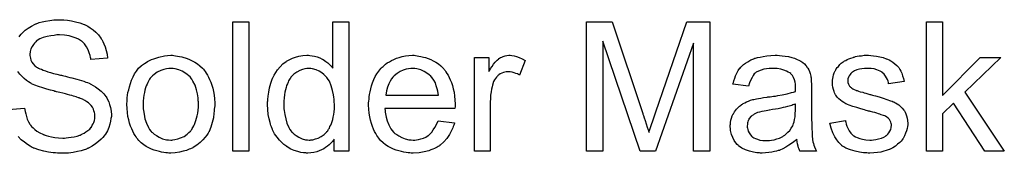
# Model space of a CAD drawing. Extents: x -1.7 to 9, y -2.8 to 5.2.
# Tile 193 of 227: x 5.6297 to 6.2394, y 2.2984 to 2.3813. Entities that reach past the tile are written whole.
import ezdxf

# ---------------------------------------------------------------- set-up
doc = ezdxf.new("R2010")
doc.units = 0
doc.layers.add('qfn32-50-23-b_document', color=1, linetype='CONTINUOUS')

msp = doc.modelspace()

# ---------------------------------------------------------------- linework, layer by layer
at = {"layer": 'qfn32-50-23-b_document', "color": 1}
for points in [[(5.656228, 2.381144), (5.657038, 2.381144), (5.659236, 2.380913), (5.661666, 2.380566), (5.664211, 2.379987), (5.666988, 2.379293), (5.669533, 2.378367), (5.669649, 2.378367), (5.669881, 2.378251), (5.670228, 2.37802), (5.67069, 2.377789), (5.671847, 2.37721), (5.673351, 2.376169), (5.675087, 2.375012), (5.676823, 2.373508), (5.678442, 2.371772), (5.679946, 2.369805), (5.679946, 2.36969), (5.680062, 2.369574), (5.680293, 2.369227), (5.680525, 2.36888), (5.681103, 2.367723), (5.681798, 2.366219), (5.682608, 2.364367), (5.683186, 2.362169), (5.683765, 2.359855), (5.683996, 2.35731), (5.673814, 2.3565), (5.673814, 2.356616), (5.673814, 2.356847), (5.673699, 2.357194), (5.673583, 2.357773), (5.673236, 2.359045), (5.672773, 2.360781), (5.672079, 2.362632), (5.671038, 2.364483), (5.669765, 2.366219), (5.668145, 2.367838), (5.667914, 2.367954), (5.667335, 2.368417), (5.666178, 2.369111), (5.664674, 2.369805), (5.662707, 2.3705), (5.660393, 2.371194), (5.657501, 2.371657), (5.654261, 2.371772), (5.652641, 2.371772), (5.651947, 2.371657), (5.651021, 2.371541), (5.648939, 2.371309), (5.646625, 2.370847), (5.644311, 2.370268), (5.642113, 2.369343), (5.641187, 2.368764), (5.640261, 2.368186), (5.64003, 2.36807), (5.639567, 2.367607), (5.638873, 2.366797), (5.638179, 2.365872), (5.637369, 2.364599), (5.636675, 2.363211), (5.636212, 2.361591), (5.63598, 2.35974), (5.63598, 2.359508), (5.63598, 2.359045), (5.636096, 2.358235), (5.636328, 2.35731), (5.636675, 2.356153), (5.637253, 2.354996), (5.637947, 2.353839), (5.638989, 2.352682), (5.639104, 2.352566), (5.639683, 2.352219), (5.640146, 2.351872), (5.640608, 2.35164), (5.641303, 2.351293), (5.642113, 2.350831), (5.643154, 2.350483), (5.644311, 2.350021), (5.645583, 2.349558), (5.647088, 2.348979), (5.648707, 2.348517), (5.650559, 2.347938), (5.652641, 2.347475), (5.654955, 2.346897), (5.655071, 2.346897), (5.655534, 2.346781), (5.656228, 2.346665), (5.657038, 2.346434), (5.658079, 2.346203), (5.659352, 2.345856), (5.660624, 2.345508), (5.662013, 2.345161), (5.665021, 2.344351), (5.667914, 2.343541), (5.669302, 2.343079), (5.670575, 2.342616), (5.671732, 2.342269), (5.672657, 2.341806), (5.672773, 2.341806), (5.673004, 2.34169), (5.673351, 2.341459), (5.673814, 2.341227), (5.675087, 2.340533), (5.676591, 2.339608), (5.678327, 2.338335), (5.680062, 2.336947), (5.681682, 2.335327), (5.68307, 2.333591), (5.683186, 2.33336), (5.683649, 2.332781), (5.684112, 2.33174), (5.684806, 2.330352), (5.685384, 2.328732), (5.685963, 2.326765), (5.68631, 2.324567), (5.686426, 2.322253), (5.686426, 2.322137), (5.686426, 2.322021), (5.686426, 2.321674), (5.686426, 2.321211), (5.686194, 2.319939), (5.685963, 2.318319), (5.6855, 2.316468), (5.684922, 2.314501), (5.683996, 2.312418), (5.682723, 2.31022), (5.682723, 2.310104), (5.682608, 2.309988), (5.682029, 2.309294), (5.681219, 2.308253), (5.680062, 2.307096), (5.678558, 2.305708), (5.676707, 2.304204), (5.674624, 2.302815), (5.672194, 2.301542), (5.672079, 2.301542), (5.671847, 2.301427), (5.6715, 2.301311), (5.671038, 2.30108), (5.670343, 2.300848), (5.669533, 2.300501), (5.667682, 2.300038), (5.665484, 2.29946), (5.662823, 2.298881), (5.65993, 2.298534), (5.656806, 2.298419), (5.654955, 2.298419), (5.65403, 2.298534), (5.652988, 2.298534), (5.651831, 2.29865), (5.650443, 2.298766), (5.64755, 2.299228), (5.644542, 2.299691), (5.641534, 2.300501), (5.638641, 2.301542), (5.638526, 2.301542), (5.638294, 2.301658), (5.637947, 2.30189), (5.637484, 2.302121), (5.636096, 2.302815), (5.634476, 2.303856), (5.632625, 2.305245), (5.630658, 2.306865), (5.628807, 2.308831)], [(5.62927, 2.370615), (5.629848, 2.371309), (5.630658, 2.372235), (5.631699, 2.373392), (5.633088, 2.374665), (5.634823, 2.376053), (5.636906, 2.377326), (5.63922, 2.378483), (5.639336, 2.378483), (5.639567, 2.378599), (5.639914, 2.378714), (5.640377, 2.378946), (5.640956, 2.379177), (5.641765, 2.379409), (5.643501, 2.379871), (5.645699, 2.380334), (5.648245, 2.380797), (5.650906, 2.381144), (5.653914, 2.38126), (5.655418, 2.38126), (5.656228, 2.381144)], [(5.771581, 2.299807), (5.761746, 2.299807), (5.761746, 2.379871), (5.771581, 2.379871), (5.771581, 2.299807)], [(5.83348, 2.299807), (5.82434, 2.299807), (5.82434, 2.307096), (5.824224, 2.30698), (5.824109, 2.306749), (5.823761, 2.306286), (5.823299, 2.305708), (5.82272, 2.305129), (5.822026, 2.304435), (5.821216, 2.303625), (5.820175, 2.302815), (5.819133, 2.302005), (5.817976, 2.301195), (5.816588, 2.300501), (5.815084, 2.299923), (5.81358, 2.299344), (5.811844, 2.298881), (5.809993, 2.29865), (5.808026, 2.298534), (5.807332, 2.298534), (5.806869, 2.29865), (5.805481, 2.298766), (5.803861, 2.298997), (5.801894, 2.29946), (5.799696, 2.300154), (5.797498, 2.30108), (5.795299, 2.302352), (5.795184, 2.302352), (5.795068, 2.302584), (5.794374, 2.303046), (5.793332, 2.303972), (5.79206, 2.305129), (5.790556, 2.306633), (5.789051, 2.308484), (5.787547, 2.310567), (5.786275, 2.312997), (5.786275, 2.313112), (5.786159, 2.313344), (5.786043, 2.313691), (5.785812, 2.314154), (5.785581, 2.314848), (5.785233, 2.315658), (5.785002, 2.316468), (5.784771, 2.317509), (5.784192, 2.319823), (5.783614, 2.322484), (5.783266, 2.325492), (5.783151, 2.328732), (5.783151, 2.328848), (5.783151, 2.329079), (5.783151, 2.329542), (5.783151, 2.330236), (5.783266, 2.33093), (5.783266, 2.331856), (5.783498, 2.333938), (5.783845, 2.336368), (5.784423, 2.339029), (5.785118, 2.341806), (5.786043, 2.344467), (5.786043, 2.344583), (5.786159, 2.344814), (5.78639, 2.345161), (5.786622, 2.345624), (5.787316, 2.346897), (5.788242, 2.348517), (5.789399, 2.350252), (5.790903, 2.351988), (5.792638, 2.353839), (5.794721, 2.355343), (5.794837, 2.355343), (5.794952, 2.355459), (5.795299, 2.35569), (5.795762, 2.355921), (5.796919, 2.3565), (5.798539, 2.35731), (5.80039, 2.358004), (5.802588, 2.358582), (5.805018, 2.359045), (5.807564, 2.359161), (5.808489, 2.359161), (5.809415, 2.359045), (5.810687, 2.35893), (5.812191, 2.358582), (5.813811, 2.358235), (5.815431, 2.357657), (5.816935, 2.356847), (5.817167, 2.356731), (5.817629, 2.3565), (5.818324, 2.355921), (5.819249, 2.355343), (5.820406, 2.354533), (5.821448, 2.353492), (5.822605, 2.35245), (5.823646, 2.351178), (5.823646, 2.379871), (5.83348, 2.379871), (5.83348, 2.299807)], [(6.057013, 2.299807), (6.046831, 2.299807), (6.046831, 2.366797), (6.02346, 2.299807), (6.013972, 2.299807), (5.990832, 2.367954), (5.990832, 2.299807), (5.980651, 2.299807), (5.980651, 2.379871), (5.996502, 2.379871), (6.015476, 2.323063), (6.015476, 2.322947), (6.015592, 2.322716), (6.015708, 2.322369), (6.015939, 2.32179), (6.016402, 2.320402), (6.01698, 2.318666), (6.017559, 2.316699), (6.018253, 2.314732), (6.018832, 2.312881), (6.019294, 2.311261), (6.01941, 2.311493), (6.019526, 2.312071), (6.019873, 2.313113), (6.020336, 2.314501), (6.020914, 2.316352), (6.021724, 2.31855), (6.022534, 2.321096), (6.023575, 2.324104), (6.042782, 2.379871), (6.057013, 2.379871), (6.057013, 2.299807)], [(6.201059, 2.33417), (6.224315, 2.357888), (6.237158, 2.357888), (6.214828, 2.336253), (6.239356, 2.299807), (6.227207, 2.299807), (6.207886, 2.329426), (6.201059, 2.322831), (6.201059, 2.299807), (6.191225, 2.299807), (6.191225, 2.379871), (6.201059, 2.379871), (6.201059, 2.33417)], [(5.725185, 2.359045), (5.726226, 2.35893), (5.727383, 2.358698), (5.728656, 2.358467), (5.73016, 2.358235), (5.733284, 2.357194), (5.734904, 2.356616), (5.736524, 2.355806), (5.738144, 2.354996), (5.739763, 2.353839), (5.741267, 2.352682), (5.742771, 2.351293), (5.742887, 2.351178), (5.743119, 2.350946), (5.743466, 2.350483), (5.743928, 2.349905), (5.744507, 2.349095), (5.745201, 2.348054), (5.745895, 2.346897), (5.74659, 2.345624), (5.747284, 2.344236), (5.747978, 2.3425), (5.748672, 2.340765), (5.749251, 2.338798), (5.749713, 2.336715), (5.750061, 2.334517), (5.750292, 2.332203), (5.750408, 2.329657), (5.750408, 2.329542), (5.750408, 2.329195), (5.750408, 2.328616), (5.750408, 2.327806), (5.750292, 2.326881), (5.750176, 2.325724), (5.750176, 2.324567), (5.749945, 2.323294), (5.749598, 2.320401), (5.748904, 2.317509), (5.748094, 2.314617), (5.746937, 2.311955), (5.746937, 2.31184), (5.746821, 2.311724), (5.74659, 2.311377), (5.746358, 2.310914), (5.745548, 2.309757), (5.744507, 2.308369), (5.743119, 2.306749), (5.741383, 2.305129), (5.739416, 2.303509), (5.737102, 2.302005), (5.736986, 2.302005), (5.736871, 2.30189), (5.736524, 2.301658), (5.735945, 2.301427), (5.735367, 2.301195), (5.734672, 2.300964), (5.732937, 2.30027), (5.73097, 2.299691), (5.72854, 2.299113), (5.725995, 2.29865), (5.723218, 2.298534), (5.722061, 2.298534), (5.721136, 2.29865), (5.720094, 2.298766), (5.718937, 2.298997), (5.717549, 2.299228), (5.71616, 2.29946), (5.713037, 2.300385), (5.711301, 2.30108), (5.709681, 2.301774), (5.708061, 2.302699), (5.706442, 2.303741), (5.704938, 2.304898), (5.703434, 2.306286), (5.703318, 2.306402), (5.703086, 2.306633), (5.702739, 2.307096), (5.702276, 2.30779), (5.701698, 2.3086), (5.701119, 2.309526), (5.700425, 2.310683), (5.699731, 2.312071), (5.699037, 2.313575), (5.698343, 2.315311), (5.697764, 2.317162), (5.697186, 2.319129), (5.696723, 2.321327), (5.696376, 2.323641), (5.696144, 2.326186), (5.696029, 2.328848), (5.696029, 2.329079), (5.696029, 2.329542), (5.696144, 2.330352), (5.696144, 2.331509), (5.69626, 2.332781), (5.696492, 2.334401), (5.696723, 2.336021), (5.697186, 2.337872), (5.697649, 2.339723), (5.698227, 2.34169), (5.698921, 2.343773), (5.699847, 2.34574), (5.700772, 2.347591), (5.702045, 2.349442), (5.703318, 2.351178), (5.704938, 2.352682), (5.705053, 2.352798), (5.705285, 2.352913), (5.705748, 2.35326), (5.706326, 2.353723), (5.70702, 2.354186), (5.707946, 2.354764), (5.708871, 2.355343), (5.710028, 2.355921), (5.711301, 2.3565), (5.71269, 2.357078), (5.715813, 2.35812), (5.7194, 2.35893), (5.721251, 2.359045), (5.723218, 2.359161), (5.724375, 2.359161), (5.725185, 2.359045)], [(5.874785, 2.359045), (5.875711, 2.35893), (5.876868, 2.358698), (5.878141, 2.358467), (5.879645, 2.35812), (5.881033, 2.357773), (5.882653, 2.357194), (5.884157, 2.356616), (5.885777, 2.355806), (5.887396, 2.35488), (5.889016, 2.353839), (5.89052, 2.352566), (5.891909, 2.351178), (5.892025, 2.351062), (5.892256, 2.350831), (5.892603, 2.350368), (5.893066, 2.349674), (5.893644, 2.348864), (5.894223, 2.347938), (5.894917, 2.346781), (5.895611, 2.345393), (5.896305, 2.343889), (5.897, 2.342269), (5.897578, 2.340418), (5.898157, 2.338451), (5.898619, 2.336252), (5.898967, 2.333938), (5.899198, 2.331509), (5.899314, 2.328848), (5.899314, 2.328732), (5.899314, 2.328269), (5.899314, 2.327459), (5.899198, 2.326302), (5.85581, 2.326302), (5.85581, 2.326186), (5.85581, 2.325839), (5.855926, 2.325377), (5.855926, 2.324682), (5.856042, 2.323872), (5.856273, 2.322947), (5.85662, 2.320864), (5.857315, 2.31855), (5.85824, 2.316005), (5.859513, 2.313691), (5.861133, 2.311608), (5.861248, 2.311608), (5.861364, 2.311377), (5.862058, 2.310798), (5.8631, 2.309988), (5.864488, 2.309179), (5.866339, 2.308253), (5.868422, 2.307443), (5.870736, 2.306865), (5.872008, 2.306749), (5.873397, 2.306633), (5.874322, 2.306633), (5.875364, 2.306749), (5.876636, 2.30698), (5.878025, 2.307327), (5.879645, 2.30779), (5.881149, 2.308484), (5.882653, 2.30941), (5.882769, 2.309526), (5.883347, 2.309988), (5.884041, 2.310683), (5.884851, 2.311608), (5.885777, 2.312881), (5.886818, 2.314501), (5.887859, 2.316352), (5.888785, 2.31855), (5.898967, 2.317278), (5.898967, 2.317162), (5.898851, 2.31693), (5.898735, 2.316468), (5.898504, 2.315773), (5.898157, 2.315079), (5.89781, 2.314154), (5.896884, 2.312187), (5.895727, 2.309988), (5.894107, 2.307675), (5.892256, 2.305476), (5.889942, 2.303394), (5.889826, 2.303394), (5.889595, 2.303162), (5.889248, 2.302931), (5.888785, 2.302584), (5.888091, 2.302237), (5.887396, 2.30189), (5.886471, 2.301427), (5.88543, 2.300964), (5.884273, 2.300501), (5.883116, 2.300038), (5.880223, 2.299344), (5.876984, 2.298766), (5.873397, 2.298534), (5.872124, 2.298534), (5.871314, 2.29865), (5.870273, 2.298766), (5.869, 2.298997), (5.867612, 2.299228), (5.866108, 2.29946), (5.862868, 2.300385), (5.861133, 2.30108), (5.859513, 2.301774), (5.857777, 2.302699), (5.856158, 2.303741), (5.854653, 2.304898), (5.853149, 2.306286), (5.853034, 2.306402), (5.852802, 2.306633), (5.852455, 2.307096), (5.851992, 2.30779), (5.851414, 2.3086), (5.850835, 2.309526), (5.850141, 2.310683), (5.849447, 2.311955), (5.848753, 2.313459), (5.848059, 2.315079), (5.84748, 2.31693), (5.846901, 2.318897), (5.846439, 2.32098), (5.846092, 2.323294), (5.84586, 2.325724), (5.845744, 2.328269), (5.845744, 2.328385), (5.845744, 2.328963), (5.845744, 2.329657), (5.84586, 2.330699), (5.845976, 2.331972), (5.846092, 2.33336), (5.846323, 2.33498), (5.84667, 2.336599), (5.847596, 2.340302), (5.848174, 2.342153), (5.848868, 2.34412), (5.849794, 2.345971), (5.850835, 2.347707), (5.851992, 2.349442), (5.853265, 2.351062), (5.853381, 2.351178), (5.853612, 2.351409), (5.854075, 2.351756), (5.854653, 2.352335), (5.855348, 2.352913), (5.856273, 2.353607), (5.857315, 2.354417), (5.858587, 2.355111), (5.85986, 2.355921), (5.861364, 2.356616), (5.862984, 2.35731), (5.864719, 2.357888), (5.86657, 2.358467), (5.868537, 2.358814), (5.87062, 2.359045), (5.872818, 2.359161), (5.873975, 2.359161), (5.874785, 2.359045)], [(5.934486, 2.359045), (5.935759, 2.358814), (5.937263, 2.358351), (5.938883, 2.357773), (5.940734, 2.356963), (5.942701, 2.355921), (5.939114, 2.346897), (5.938999, 2.347012), (5.938536, 2.347244), (5.937842, 2.347591), (5.936916, 2.347938), (5.935875, 2.348285), (5.934602, 2.348632), (5.933329, 2.348864), (5.932057, 2.348979), (5.931478, 2.348979), (5.9309, 2.348864), (5.93009, 2.348748), (5.92928, 2.348517), (5.928239, 2.348169), (5.927197, 2.347707), (5.926272, 2.347012), (5.926156, 2.346897), (5.925809, 2.346665), (5.925462, 2.346203), (5.924883, 2.345624), (5.924305, 2.344814), (5.923726, 2.343889), (5.923148, 2.342847), (5.922685, 2.341575), (5.922569, 2.341343), (5.922454, 2.340649), (5.922222, 2.339608), (5.921875, 2.338219), (5.921528, 2.336484), (5.921297, 2.334517), (5.921181, 2.332434), (5.921065, 2.33012), (5.921065, 2.299807), (5.911231, 2.299807), (5.911231, 2.357888), (5.92014, 2.357888), (5.92014, 2.349095), (5.920255, 2.349211), (5.920718, 2.350021), (5.921297, 2.351062), (5.922222, 2.352335), (5.923148, 2.353607), (5.924189, 2.354996), (5.92523, 2.356153), (5.926272, 2.357078), (5.926387, 2.357194), (5.926734, 2.357425), (5.927429, 2.357773), (5.928123, 2.35812), (5.929048, 2.358467), (5.930206, 2.358814), (5.931363, 2.359045), (5.932635, 2.359161), (5.933445, 2.359161), (5.934486, 2.359045)], [(6.100053, 2.359045), (6.101789, 2.35893), (6.103756, 2.358698), (6.105722, 2.358351), (6.107689, 2.357888), (6.109541, 2.35731), (6.109772, 2.357194), (6.11035, 2.356963), (6.11116, 2.356616), (6.112202, 2.356153), (6.113359, 2.355459), (6.114516, 2.354765), (6.115557, 2.353839), (6.116483, 2.352913), (6.116598, 2.352798), (6.11683, 2.35245), (6.117177, 2.351872), (6.11764, 2.351178), (6.118218, 2.350137), (6.118681, 2.349095), (6.119144, 2.347823), (6.119491, 2.346318), (6.119491, 2.346203), (6.119606, 2.345856), (6.119722, 2.345161), (6.119838, 2.344236), (6.119838, 2.342963), (6.119953, 2.341459), (6.120069, 2.339492), (6.120069, 2.337294), (6.120069, 2.324104), (6.120069, 2.323988), (6.120069, 2.323526), (6.120069, 2.322831), (6.120069, 2.321906), (6.120069, 2.320864), (6.120069, 2.319592), (6.120185, 2.316815), (6.120185, 2.313922), (6.120301, 2.31103), (6.120416, 2.309757), (6.120416, 2.3086), (6.120532, 2.307559), (6.120648, 2.306749), (6.120648, 2.306633), (6.120763, 2.306171), (6.120879, 2.305476), (6.121226, 2.304551), (6.121458, 2.303509), (6.12192, 2.302352), (6.122499, 2.30108), (6.123077, 2.299807), (6.11278, 2.299807), (6.112664, 2.299923), (6.112549, 2.300385), (6.112317, 2.300964), (6.11197, 2.30189), (6.111623, 2.302931), (6.111392, 2.304204), (6.11116, 2.305592), (6.110929, 2.307096), (6.110813, 2.307096), (6.110698, 2.306865), (6.110003, 2.306286), (6.108962, 2.305476), (6.107574, 2.304435), (6.105838, 2.303394), (6.104103, 2.302237), (6.102251, 2.301195), (6.100284, 2.300385), (6.100053, 2.30027), (6.099359, 2.300154), (6.098318, 2.299807), (6.097045, 2.29946), (6.095425, 2.299113), (6.093574, 2.298881), (6.091491, 2.29865), (6.089409, 2.298534), (6.088483, 2.298534), (6.087789, 2.29865), (6.086979, 2.29865), (6.086053, 2.298766), (6.083971, 2.299113), (6.081657, 2.299691), (6.079111, 2.300501), (6.076797, 2.301658), (6.074715, 2.303162), (6.074483, 2.303394), (6.073905, 2.303972), (6.073095, 2.305014), (6.072169, 2.306402), (6.071244, 2.308137), (6.070434, 2.310104), (6.069855, 2.312534), (6.06974, 2.313691), (6.069624, 2.315079), (6.069624, 2.315311), (6.069624, 2.315774), (6.06974, 2.316584), (6.069855, 2.317625), (6.070087, 2.318898), (6.070434, 2.32017), (6.070897, 2.321559), (6.071475, 2.322831), (6.071591, 2.322947), (6.071822, 2.32341), (6.072285, 2.324104), (6.072864, 2.324914), (6.073558, 2.32584), (6.074483, 2.326765), (6.075409, 2.327691), (6.076566, 2.328501), (6.076682, 2.328616), (6.077145, 2.328848), (6.077723, 2.329311), (6.078649, 2.329773), (6.07969, 2.330236), (6.080963, 2.330815), (6.082235, 2.331277), (6.083739, 2.33174), (6.083855, 2.33174), (6.084318, 2.331856), (6.085012, 2.332087), (6.085938, 2.332203), (6.087095, 2.332434), (6.088599, 2.332666), (6.090334, 2.333013), (6.092417, 2.333244), (6.092533, 2.333244), (6.092995, 2.33336), (6.093574, 2.33336), (6.094384, 2.333476), (6.095309, 2.333591), (6.096466, 2.333823), (6.097739, 2.333939), (6.099127, 2.33417), (6.101904, 2.334748), (6.104913, 2.335327), (6.107574, 2.336021), (6.108846, 2.336368), (6.110003, 2.336715), (6.110003, 2.336831), (6.110003, 2.337062), (6.110119, 2.337757), (6.110119, 2.338566), (6.110119, 2.339029), (6.110119, 2.339261), (6.110119, 2.339376), (6.110119, 2.339492), (6.110119, 2.340186), (6.110003, 2.341343), (6.109772, 2.342616), (6.109425, 2.344004), (6.108846, 2.345393), (6.108152, 2.346666), (6.107226, 2.347707), (6.107111, 2.347823), (6.106532, 2.348285), (6.105607, 2.348748), (6.10445, 2.349442), (6.10283, 2.350021), (6.100979, 2.350599), (6.098665, 2.350946), (6.096004, 2.351062), (6.094847, 2.351062), (6.09369, 2.350946), (6.09207, 2.350715), (6.09045, 2.350484), (6.088715, 2.350021), (6.087095, 2.349442), (6.085706, 2.348632), (6.085591, 2.348517), (6.085128, 2.34817), (6.084549, 2.347591), (6.083855, 2.346666), (6.083161, 2.345508), (6.082351, 2.344004), (6.081657, 2.342153), (6.080963, 2.340071), (6.071359, 2.341343), (6.071359, 2.341459), (6.071475, 2.341575), (6.071475, 2.341922), (6.071591, 2.342385), (6.071938, 2.343426), (6.072401, 2.34493), (6.072979, 2.346434), (6.073673, 2.348054), (6.074599, 2.349674), (6.07564, 2.351178), (6.075756, 2.351294), (6.076219, 2.351756), (6.076913, 2.35245), (6.077839, 2.353376), (6.079111, 2.354302), (6.080615, 2.355227), (6.082351, 2.356269), (6.084318, 2.357079), (6.084434, 2.357079), (6.084549, 2.357194), (6.084896, 2.35731), (6.085359, 2.357426), (6.086516, 2.357773), (6.088136, 2.35812), (6.089987, 2.358467), (6.092301, 2.358814), (6.094731, 2.359045), (6.097508, 2.359161), (6.09878, 2.359161), (6.100053, 2.359045)], [(6.15663, 2.359045), (6.158366, 2.35893), (6.160217, 2.358698), (6.162184, 2.358235), (6.164267, 2.357773), (6.166234, 2.357079), (6.166349, 2.357079), (6.166465, 2.356963), (6.167043, 2.356731), (6.167969, 2.356269), (6.169126, 2.35569), (6.170399, 2.35488), (6.171671, 2.353955), (6.172828, 2.352913), (6.17387, 2.351756), (6.173985, 2.351641), (6.174217, 2.351178), (6.17468, 2.350368), (6.175258, 2.349442), (6.175837, 2.348054), (6.176415, 2.34655), (6.176878, 2.344814), (6.177341, 2.342847), (6.167738, 2.341575), (6.167738, 2.341806), (6.167622, 2.342269), (6.167391, 2.343079), (6.167043, 2.34412), (6.166465, 2.345161), (6.165771, 2.346318), (6.164961, 2.347475), (6.163804, 2.348517), (6.163688, 2.348632), (6.163225, 2.348864), (6.162531, 2.349327), (6.16149, 2.349789), (6.160333, 2.350252), (6.158829, 2.350715), (6.156977, 2.350946), (6.155011, 2.351062), (6.153854, 2.351062), (6.152697, 2.350946), (6.151193, 2.350831), (6.149688, 2.350484), (6.148069, 2.350137), (6.146565, 2.349558), (6.145292, 2.348748), (6.145176, 2.348632), (6.144829, 2.348401), (6.144366, 2.347938), (6.143903, 2.347244), (6.143325, 2.34655), (6.142862, 2.345624), (6.142515, 2.344583), (6.142399, 2.343542), (6.142399, 2.343426), (6.142399, 2.343195), (6.142515, 2.342847), (6.142515, 2.342385), (6.142862, 2.341228), (6.143556, 2.340071), (6.143672, 2.339955), (6.143788, 2.339839), (6.144019, 2.339492), (6.144482, 2.339145), (6.144945, 2.338798), (6.145639, 2.338335), (6.146449, 2.337988), (6.147374, 2.337525), (6.14749, 2.337525), (6.147721, 2.33741), (6.148184, 2.337294), (6.148994, 2.336947), (6.150151, 2.3366), (6.151655, 2.336253), (6.152581, 2.335905), (6.153622, 2.335674), (6.154779, 2.335327), (6.156052, 2.33498), (6.156168, 2.33498), (6.156515, 2.334864), (6.157093, 2.334748), (6.157787, 2.334517), (6.158597, 2.334286), (6.159639, 2.334054), (6.161837, 2.33336), (6.164267, 2.332666), (6.166696, 2.331856), (6.168895, 2.331046), (6.16982, 2.330699), (6.17063, 2.330352), (6.170861, 2.330236), (6.171324, 2.330005), (6.172019, 2.329658), (6.17306, 2.329079), (6.174101, 2.328385), (6.175142, 2.327459), (6.176184, 2.326418), (6.177109, 2.325261), (6.177225, 2.325145), (6.177456, 2.324682), (6.177919, 2.323988), (6.178382, 2.322947), (6.178729, 2.321674), (6.179192, 2.320286), (6.179423, 2.318666), (6.179539, 2.316815), (6.179539, 2.316584), (6.179539, 2.316005), (6.179423, 2.315079), (6.179192, 2.313807), (6.178845, 2.312418), (6.178266, 2.310914), (6.177572, 2.309179), (6.176646, 2.307559), (6.176531, 2.307327), (6.176068, 2.306865), (6.175489, 2.306055), (6.174564, 2.305129), (6.173291, 2.304088), (6.171903, 2.302931), (6.170283, 2.30189), (6.168316, 2.300848), (6.1682, 2.300848), (6.168085, 2.300733), (6.167391, 2.300501), (6.166234, 2.300154), (6.164729, 2.299691), (6.162878, 2.299229), (6.160796, 2.298881), (6.158597, 2.29865), (6.156052, 2.298534), (6.155011, 2.298534), (6.154201, 2.29865), (6.153275, 2.29865), (6.152118, 2.298766), (6.150961, 2.298881), (6.149688, 2.299113), (6.146912, 2.299691), (6.144019, 2.300501), (6.141242, 2.301658), (6.13997, 2.302352), (6.138813, 2.303162), (6.138697, 2.303278), (6.138581, 2.303394), (6.137887, 2.304088), (6.136846, 2.305129), (6.135689, 2.306749), (6.134416, 2.308716), (6.133143, 2.31103), (6.132102, 2.313922), (6.131292, 2.317162), (6.141011, 2.318666), (6.141011, 2.31855), (6.141011, 2.318435), (6.141242, 2.31774), (6.141474, 2.316584), (6.141936, 2.315311), (6.142515, 2.313922), (6.143209, 2.312418), (6.144251, 2.310914), (6.145523, 2.309642), (6.145755, 2.309526), (6.146217, 2.309179), (6.147143, 2.308716), (6.1483, 2.308137), (6.149804, 2.307559), (6.15154, 2.307096), (6.153622, 2.306749), (6.156052, 2.306633), (6.157209, 2.306633), (6.158366, 2.306749), (6.15987, 2.30698), (6.16149, 2.307327), (6.163225, 2.30779), (6.164729, 2.308369), (6.166118, 2.309294), (6.166234, 2.30941), (6.166696, 2.309757), (6.167159, 2.310336), (6.167853, 2.311146), (6.168432, 2.312071), (6.16901, 2.313228), (6.169357, 2.314385), (6.169473, 2.315774), (6.169473, 2.315889), (6.169473, 2.316352), (6.169357, 2.316931), (6.169126, 2.31774), (6.168779, 2.31855), (6.1682, 2.31936), (6.167506, 2.320286), (6.166465, 2.32098), (6.166349, 2.321096), (6.166002, 2.321211), (6.165424, 2.321559), (6.164498, 2.321906), (6.16311, 2.322369), (6.1623, 2.322716), (6.161374, 2.322947), (6.160333, 2.323294), (6.159176, 2.323641), (6.157903, 2.323988), (6.156399, 2.324335), (6.156283, 2.324335), (6.155936, 2.324451), (6.155358, 2.324567), (6.154663, 2.324798), (6.153738, 2.32503), (6.152697, 2.325377), (6.150498, 2.325955), (6.147953, 2.326765), (6.145523, 2.327459), (6.143209, 2.328269), (6.142168, 2.328732), (6.141358, 2.329079), (6.141127, 2.329195), (6.140664, 2.329426), (6.13997, 2.329889), (6.139044, 2.330468), (6.138003, 2.331277), (6.136961, 2.332203), (6.13592, 2.333244), (6.134994, 2.334517), (6.134879, 2.334633), (6.134647, 2.335095), (6.1343, 2.335905), (6.133953, 2.336831), (6.133606, 2.337988), (6.133259, 2.339376), (6.133028, 2.340765), (6.132912, 2.342385), (6.132912, 2.342616), (6.132912, 2.343079), (6.133028, 2.343773), (6.133143, 2.344814), (6.133375, 2.345856), (6.133606, 2.347128), (6.134069, 2.348285), (6.134647, 2.349558), (6.134763, 2.349674), (6.134994, 2.350137), (6.135342, 2.350715), (6.13592, 2.351525), (6.136614, 2.352335), (6.137424, 2.353376), (6.13835, 2.354302), (6.139507, 2.355112), (6.139623, 2.355227), (6.13997, 2.355343), (6.140432, 2.35569), (6.141127, 2.356037), (6.142052, 2.3565), (6.143093, 2.356963), (6.144366, 2.357426), (6.145755, 2.357888), (6.145986, 2.358004), (6.146449, 2.35812), (6.147259, 2.358351), (6.1483, 2.358583), (6.149573, 2.358814), (6.150961, 2.35893), (6.152581, 2.359161), (6.155358, 2.359161), (6.15663, 2.359045)], [(5.622791, 2.325492), (5.632741, 2.326418), (5.632741, 2.326302), (5.632741, 2.326186), (5.632856, 2.325839), (5.632856, 2.325377), (5.633088, 2.324335), (5.633435, 2.322831), (5.633898, 2.321327), (5.634361, 2.319592), (5.635171, 2.317972), (5.63598, 2.316468), (5.636096, 2.316352), (5.636443, 2.315889), (5.637022, 2.315079), (5.637947, 2.314269), (5.639104, 2.313228), (5.640377, 2.312187), (5.642113, 2.311146), (5.643964, 2.31022), (5.644079, 2.31022), (5.644195, 2.310104), (5.644542, 2.309988), (5.644889, 2.309873), (5.646046, 2.309526), (5.64755, 2.309063), (5.649402, 2.3086), (5.651484, 2.308253), (5.653798, 2.308022), (5.656344, 2.307906), (5.657385, 2.307906), (5.658542, 2.308022), (5.65993, 2.308137), (5.66155, 2.308369), (5.663401, 2.3086), (5.665252, 2.309063), (5.666988, 2.309641), (5.667219, 2.309757), (5.667798, 2.309988), (5.668608, 2.310451), (5.669649, 2.310914), (5.67069, 2.311724), (5.671847, 2.312534), (5.673004, 2.313459), (5.67393, 2.314617), (5.674046, 2.314732), (5.674277, 2.315195), (5.674624, 2.315773), (5.675087, 2.316699), (5.67555, 2.317625), (5.675897, 2.318782), (5.676128, 2.320054), (5.676244, 2.321443), (5.676244, 2.321559), (5.676244, 2.322137), (5.676128, 2.322831), (5.676013, 2.323757), (5.675666, 2.324682), (5.675318, 2.325839), (5.67474, 2.326996), (5.67393, 2.328038), (5.673814, 2.328153), (5.673467, 2.328501), (5.673004, 2.328963), (5.672194, 2.329657), (5.671269, 2.330352), (5.669996, 2.331162), (5.668492, 2.331972), (5.666757, 2.332666), (5.666641, 2.332781), (5.666062, 2.332897), (5.665137, 2.333244), (5.664558, 2.33336), (5.663748, 2.333591), (5.662939, 2.333938), (5.661897, 2.33417), (5.66074, 2.334517), (5.659352, 2.334864), (5.657963, 2.335211), (5.656344, 2.335674), (5.654492, 2.336137), (5.652525, 2.336599), (5.65241, 2.336599), (5.652063, 2.336715), (5.651484, 2.336831), (5.65079, 2.337062), (5.649864, 2.337294), (5.648823, 2.337525), (5.646509, 2.338219), (5.643964, 2.339029), (5.641303, 2.339839), (5.638989, 2.340649), (5.637947, 2.341112), (5.637022, 2.341575), (5.636906, 2.341575), (5.63679, 2.34169), (5.636096, 2.342153), (5.635055, 2.342732), (5.633898, 2.343657), (5.632509, 2.344698), (5.631121, 2.345971), (5.629733, 2.347475), (5.628576, 2.349095)], [(5.723218, 2.351062), (5.722524, 2.351062), (5.721945, 2.350946), (5.720673, 2.350831), (5.718937, 2.350368), (5.71697, 2.349674), (5.714888, 2.348748), (5.712921, 2.34736), (5.71188, 2.346434), (5.710954, 2.345508), (5.710954, 2.345393), (5.710723, 2.345277), (5.710491, 2.34493), (5.710144, 2.344467), (5.709797, 2.343889), (5.70945, 2.343194), (5.708987, 2.342269), (5.708524, 2.341343), (5.708061, 2.340186), (5.707599, 2.339029), (5.707252, 2.337641), (5.706904, 2.336137), (5.706557, 2.334517), (5.706326, 2.332781), (5.70621, 2.330814), (5.706095, 2.328848), (5.706095, 2.328732), (5.706095, 2.328385), (5.706095, 2.327806), (5.70621, 2.326996), (5.70621, 2.326071), (5.706326, 2.32503), (5.706673, 2.3226), (5.707252, 2.319823), (5.708177, 2.317046), (5.709334, 2.314385), (5.710144, 2.313228), (5.710954, 2.312071), (5.71107, 2.312071), (5.711185, 2.31184), (5.71188, 2.311261), (5.712921, 2.310336), (5.714309, 2.30941), (5.716045, 2.308369), (5.718127, 2.307443), (5.720557, 2.306865), (5.72183, 2.306749), (5.723218, 2.306633), (5.723912, 2.306633), (5.724491, 2.306749), (5.725764, 2.30698), (5.727499, 2.307327), (5.72935, 2.308022), (5.731433, 2.308947), (5.7334, 2.310336), (5.734441, 2.311261), (5.735367, 2.312187), (5.735482, 2.312302), (5.735598, 2.312418), (5.735829, 2.312765), (5.736177, 2.313228), (5.736524, 2.313807), (5.736986, 2.314501), (5.737449, 2.315426), (5.737912, 2.316352), (5.738375, 2.317509), (5.738722, 2.318782), (5.739185, 2.32017), (5.739532, 2.321674), (5.739879, 2.32341), (5.74011, 2.325145), (5.740342, 2.327112), (5.740342, 2.329195), (5.740342, 2.32931), (5.740342, 2.329657), (5.740342, 2.330236), (5.740226, 2.33093), (5.740226, 2.331856), (5.74011, 2.332897), (5.739763, 2.335327), (5.739185, 2.337872), (5.738259, 2.340649), (5.736986, 2.343194), (5.736292, 2.344467), (5.735367, 2.345508), (5.735367, 2.345624), (5.735135, 2.34574), (5.734441, 2.346434), (5.7334, 2.347244), (5.732011, 2.348285), (5.730276, 2.349327), (5.728193, 2.350252), (5.725879, 2.350831), (5.724607, 2.350946), (5.723218, 2.351062)], [(5.808605, 2.351062), (5.808026, 2.351062), (5.807564, 2.350946), (5.806291, 2.350831), (5.804787, 2.350368), (5.803051, 2.349789), (5.8012, 2.348748), (5.799349, 2.347475), (5.798423, 2.34655), (5.797613, 2.345624), (5.797613, 2.345508), (5.797382, 2.345393), (5.797266, 2.345046), (5.796919, 2.344583), (5.796572, 2.344004), (5.796225, 2.34331), (5.795878, 2.3425), (5.795415, 2.341575), (5.794952, 2.340418), (5.794605, 2.339145), (5.794258, 2.337756), (5.793911, 2.336252), (5.79368, 2.334633), (5.793448, 2.332781), (5.793217, 2.330814), (5.793217, 2.328732), (5.793217, 2.328616), (5.793217, 2.328269), (5.793217, 2.327691), (5.793332, 2.326881), (5.793332, 2.325955), (5.793448, 2.324914), (5.793795, 2.322484), (5.794374, 2.319823), (5.795184, 2.317046), (5.796341, 2.314385), (5.797035, 2.313228), (5.797845, 2.312071), (5.79796, 2.312071), (5.798076, 2.31184), (5.798655, 2.311261), (5.799696, 2.310336), (5.800969, 2.30941), (5.802588, 2.308369), (5.804555, 2.307443), (5.806638, 2.306865), (5.807795, 2.306749), (5.808952, 2.306633), (5.80953, 2.306633), (5.809993, 2.306749), (5.811266, 2.306865), (5.81277, 2.307327), (5.814506, 2.307906), (5.816357, 2.308831), (5.818208, 2.310104), (5.819133, 2.310914), (5.819943, 2.31184), (5.819943, 2.311955), (5.820175, 2.312071), (5.820406, 2.312418), (5.820638, 2.312881), (5.820985, 2.313459), (5.821448, 2.314038), (5.821795, 2.314964), (5.822257, 2.315889), (5.82272, 2.31693), (5.823067, 2.318088), (5.82353, 2.319476), (5.823877, 2.320864), (5.824109, 2.322484), (5.82434, 2.324104), (5.824571, 2.325955), (5.824571, 2.327922), (5.824571, 2.328038), (5.824571, 2.328501), (5.824571, 2.329079), (5.824456, 2.329889), (5.824456, 2.330814), (5.82434, 2.331972), (5.824224, 2.333244), (5.823993, 2.334633), (5.823414, 2.337409), (5.822605, 2.340302), (5.821448, 2.343079), (5.820753, 2.344236), (5.819943, 2.345393), (5.819943, 2.345508), (5.819712, 2.345624), (5.819133, 2.346318), (5.818092, 2.347244), (5.816819, 2.348285), (5.8152, 2.349327), (5.813233, 2.350136), (5.811034, 2.350831), (5.809877, 2.350946), (5.808605, 2.351062)], [(5.872934, 2.351062), (5.87224, 2.351062), (5.871777, 2.350946), (5.870504, 2.350831), (5.869, 2.350483), (5.867149, 2.349905), (5.865182, 2.349095), (5.863331, 2.347938), (5.86148, 2.346434), (5.861248, 2.346203), (5.860785, 2.345624), (5.859976, 2.344583), (5.859166, 2.343194), (5.85824, 2.341575), (5.85743, 2.339492), (5.856736, 2.337062), (5.856389, 2.334401), (5.888901, 2.334401), (5.888901, 2.334517), (5.888901, 2.334748), (5.888785, 2.335095), (5.888785, 2.335558), (5.888553, 2.336947), (5.888206, 2.338451), (5.887628, 2.340302), (5.887049, 2.342037), (5.886124, 2.343773), (5.885083, 2.345277), (5.885083, 2.345393), (5.884851, 2.345508), (5.884273, 2.346203), (5.883231, 2.347128), (5.881843, 2.348169), (5.880107, 2.349211), (5.878025, 2.350136), (5.875595, 2.350831), (5.874322, 2.350946), (5.872934, 2.351062)], [(6.110119, 2.328963), (6.110003, 2.328963), (6.109888, 2.328848), (6.109541, 2.328732), (6.109078, 2.328616), (6.108499, 2.328385), (6.107805, 2.328153), (6.106995, 2.327922), (6.106069, 2.327691), (6.105028, 2.327344), (6.103756, 2.327112), (6.102483, 2.326765), (6.100979, 2.326418), (6.099359, 2.326071), (6.097739, 2.325724), (6.095888, 2.325492), (6.093921, 2.325145), (6.09369, 2.325145), (6.092995, 2.32503), (6.091838, 2.324798), (6.090566, 2.324567), (6.089177, 2.324335), (6.087789, 2.323988), (6.086516, 2.323641), (6.085359, 2.323178), (6.085243, 2.323178), (6.084896, 2.322947), (6.084434, 2.322716), (6.083971, 2.322369), (6.082582, 2.321443), (6.081425, 2.320055), (6.081425, 2.319939), (6.081194, 2.319707), (6.081078, 2.319245), (6.080847, 2.318666), (6.080615, 2.317972), (6.080384, 2.317278), (6.080268, 2.316352), (6.080153, 2.315427), (6.080153, 2.315311), (6.080153, 2.314732), (6.080268, 2.314038), (6.0805, 2.313113), (6.080847, 2.312071), (6.081425, 2.31103), (6.08212, 2.309873), (6.083045, 2.308832), (6.083161, 2.308716), (6.083624, 2.308485), (6.084318, 2.308022), (6.085243, 2.307559), (6.086516, 2.307096), (6.08802, 2.306633), (6.089756, 2.306402), (6.091838, 2.306286), (6.092764, 2.306286), (6.093921, 2.306402), (6.095194, 2.306633), (6.096814, 2.306865), (6.098433, 2.307327), (6.100169, 2.307906), (6.101904, 2.308716), (6.102136, 2.308832), (6.102599, 2.309179), (6.103408, 2.309757), (6.104334, 2.310567), (6.105375, 2.311493), (6.106532, 2.31265), (6.107458, 2.314038), (6.108383, 2.315542), (6.108499, 2.315658), (6.108615, 2.316121), (6.108846, 2.316931), (6.109193, 2.317972), (6.109541, 2.31936), (6.109772, 2.32098), (6.109888, 2.322947), (6.110003, 2.325261), (6.110119, 2.328963)]]:
    msp.add_lwpolyline(points, dxfattribs=at)

doc.saveas('drawing.dxf')
